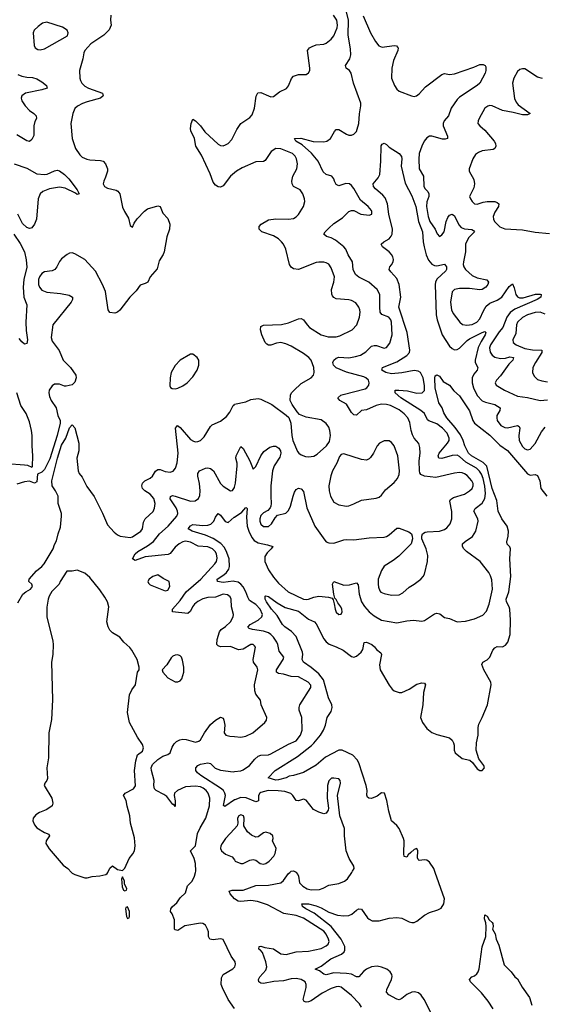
# Model space of a CAD drawing. Header units: inches. Extents: x 1649636 to 1815363, y 506543 to 641975.
# Tile 157 of 256: x 1708293 to 1712448, y 548952 to 556774. Entities that reach past the tile are written whole.
import ezdxf

# ---------------------------------------------------------------- set-up
doc = ezdxf.new("R2010")
doc.units = ezdxf.units.IN
doc.header["$MEASUREMENT"] = 0
for name, color, linetype in [('B7504', 7, 'Continuous'), ('B7505', 7, 'Continuous'), ('B7514', 7, 'Continuous'), ('B7515', 7, 'Continuous')]:
    doc.layers.add(name, color=color, linetype=linetype)

msp = doc.modelspace()

# ---------------------------------------------------------------- linework, layer by layer
at = {"layer": 'B7504', "color": 5}
for points, elevation in [([(1708704.3, 550000), (1708710, 549994), (1708730, 549983.8), (1708810, 549956.4), (1708830, 549956.4), (1708870, 549968.5), (1708930, 549972.7), (1708976.6, 549983.4), (1708989.5, 549990.5), (1708994, 550000)], 480), ([(1710000, 549298.4), (1709975.3, 549335.3), (1709910, 549466), (1709890, 549472), (1709830, 549463.5), (1709804.5, 549470), (1709794, 549490), (1709792.9, 549527.1), (1709786.4, 549550), (1709770, 549582), (1709750, 549595.3), (1709730, 549596.5), (1709605.5, 549574.5), (1709550, 549539.5), (1709530, 549543.7), (1709524.5, 549550), (1709522.4, 549622.4), (1709505.1, 549670), (1709492.3, 549690), (1709495.8, 549710), (1709508.9, 549730), (1709542.1, 549757.9), (1709570, 549796.9), (1709610, 549838.2), (1709627.8, 549892.2), (1709663.2, 549930), (1709683.1, 549970), (1709689.8, 550000)], 460), ([(1710000, 549790.5), (1709965.6, 549830), (1709957.2, 549850), (1709981.5, 549858.5), (1710000, 549858.7)], 440), ([(1710000, 548918), (1709949.7, 548989.7), (1709904.1, 549084.1), (1709896, 549110), (1709897.6, 549162.4), (1709909.7, 549190), (1709986.9, 549233.1), (1710000, 549246.3)], 460)]:
    msp.add_lwpolyline(points, dxfattribs=dict(at, elevation=elevation))
at = {"layer": 'B7504', "color": 5, "elevation": 480}
for points in [[(1709110, 549966), (1709102, 549950), (1709106.4, 549886.4), (1709118, 549858), (1709130, 549854), (1709142, 549858), (1709146, 549870), (1709126, 549910), (1709126, 549930)], [(1709150, 549726), (1709138, 549722), (1709134, 549710), (1709142, 549650), (1709150, 549634), (1709162, 549638), (1709166, 549650), (1709166, 549690)]]:
    msp.add_lwpolyline(points, close=True, dxfattribs=at)
at = {"layer": 'B7505', "color": 5}
for points, elevation in [([(1709018.4, 556810), (1709014.4, 556770), (1709019.3, 556730), (1709005.3, 556694.7), (1708962, 556650), (1708858.7, 556581.3), (1708812.1, 556530), (1708802.3, 556510), (1708795.8, 556464.2), (1708769.2, 556370), (1708770.2, 556310.2), (1708775.6, 556290), (1708786, 556270), (1708810, 556246), (1708840.4, 556230), (1708950, 556190.2), (1708955.5, 556170), (1708934.9, 556150), (1708830, 556122.2), (1708791.7, 556108.3), (1708752.6, 556087.4), (1708732.3, 556067.7), (1708714.2, 556030), (1708699.1, 555950), (1708710.2, 555830), (1708735.3, 555750), (1708770, 555699.3), (1708790, 555682), (1708825.9, 555665.9), (1708850, 555660.3), (1708936.5, 555656.5), (1708956.3, 555650), (1708975.8, 555630), (1708990.4, 555590), (1708990.4, 555570), (1708976.4, 555523.6), (1708960.7, 555490), (1708957.3, 555470), (1708966.8, 555450), (1708990, 555434.8), (1709059, 555419), (1709072, 555412), (1709090, 555390.8), (1709110, 555284.7), (1709125.5, 555250), (1709157.7, 555197.7), (1709170, 555138), (1709190, 555126), (1709202.3, 555157.7), (1709226.8, 555193.2), (1709285.8, 555254.2), (1709309.8, 555270.2), (1709390, 555295.5), (1709410.5, 555290.5), (1709430, 555236), (1709470, 555196), (1709487.7, 555150), (1709483.8, 555110), (1709463, 555050), (1709441.1, 554930), (1709434.6, 554910), (1709402.7, 554857.3), (1709386.4, 554793.6), (1709330.2, 554730), (1709310.4, 554690), (1709290, 554677.4), (1709250, 554664.5), (1709220.2, 554619.7), (1709168.2, 554570), (1709090, 554466.6), (1709070, 554449.5), (1709050, 554443.7), (1709010, 554449), (1708996, 554470), (1708975.5, 554615.5), (1708952.3, 554670), (1708895.2, 554775.2), (1708810, 554867.8), (1708730, 554914.7), (1708710, 554922.4), (1708690, 554920.5), (1708670.3, 554909.7), (1708626.4, 554873.6), (1708610, 554854), (1708588.7, 554810), (1708571.3, 554788.7), (1708550, 554778.3), (1708490, 554769.8), (1708470, 554757.2), (1708450, 554731.3), (1708442.2, 554710), (1708443.2, 554670), (1708450.3, 554650), (1708470, 554624.2), (1708510, 554610.3), (1708618.5, 554598.5), (1708685.5, 554585.5), (1708714, 554570), (1708713.4, 554550), (1708702.8, 554530), (1708557.1, 554350), (1708543.6, 554250), (1708550, 554220.7), (1708606, 554146), (1708639.5, 554070), (1708698, 554010), (1708738, 553950), (1708740.9, 553930), (1708730, 553895.1), (1708710, 553873.3), (1708662.4, 553862.4), (1708650, 553862.9), (1708610, 553878.4), (1708570, 553878.4), (1708550, 553866), (1708527, 553830), (1708523.7, 553810), (1708530, 553781), (1708543.7, 553750), (1708583, 553690), (1708596.3, 553630), (1708613.4, 553590), (1708614.9, 553570), (1708590.3, 553470), (1708533.4, 553286.6), (1708490, 553199.7), (1708470, 553178.3), (1708435.3, 553164.7), (1708430, 553104), (1708410, 553093.2), (1708370, 553107), (1708330, 553103.7), (1708270, 553083.7)], 480), ([(1708278.8, 556338.8), (1708310, 556325.6), (1708350, 556317.1), (1708395.1, 556315.1), (1708430, 556303.8), (1708470, 556281.6), (1708506, 556250), (1708510.6, 556230), (1708470, 556215.8), (1708338.8, 556190), (1708310, 556169), (1708305.8, 556150), (1708310.3, 556130), (1708337.6, 556090), (1708370, 556051.5), (1708405.5, 556030), (1708424.9, 556010), (1708425.5, 555990), (1708413.4, 555966.6), (1708404.6, 555930), (1708406, 555854), (1708390, 555822), (1708370, 555807), (1708350, 555811.8), (1708270, 555860.3)], 460), ([(1710000, 555557), (1709970, 555531.8), (1709910, 555453.2), (1709890, 555442.7), (1709870, 555446), (1709850, 555459.3), (1709830, 555484), (1709808.2, 555550), (1709739, 555699), (1709694, 555770), (1709682.6, 555830), (1709654.7, 555890), (1709649.7, 555910), (1709655.6, 555950), (1709670, 555984.7), (1709690, 555971), (1709730, 555930.4), (1709764.3, 555884.3), (1709870, 555786), (1709890, 555774.4), (1709910, 555772.4), (1709930, 555779.1), (1709950, 555791.7), (1709978.2, 555821.8), (1710000, 555864.1)], 480), ([(1708250, 555629), (1708350, 555595.2), (1708430, 555550.2), (1708490, 555543.5), (1708512.4, 555547.6), (1708570, 555574.7), (1708590, 555578.6), (1708610, 555574.7), (1708650, 555543.6), (1708683.6, 555510), (1708750, 555422), (1708764.7, 555390), (1708750, 555386.6), (1708736.9, 555396.9), (1708655, 555435), (1708610, 555443.2), (1708530, 555430.4), (1708476.9, 555410), (1708456.6, 555390), (1708440.8, 555350), (1708426.7, 555190), (1708410, 555149.2), (1708390, 555119.3), (1708382.5, 555117.5), (1708370, 555115.1), (1708350, 555123.7), (1708315.6, 555155.6), (1708278.9, 555230)], 460), ([(1708245.3, 555070), (1708297.4, 554997.4), (1708330.9, 554930.9), (1708345.1, 554865.1), (1708348.7, 554808.7), (1708325, 554710), (1708321.7, 554650), (1708326.3, 554570), (1708350.2, 554510), (1708342.7, 554370), (1708345.2, 554305.2), (1708355.2, 554230), (1708350, 554201.2), (1708330, 554196.2), (1708310, 554214.7), (1708290, 554240.5)], 460), ([(1708190, 553247.9), (1708330, 553238.4), (1708354, 553234), (1708390, 553218), (1708396, 553224), (1708398.7, 553310), (1708391.9, 553390), (1708391.1, 553470), (1708386.5, 553510), (1708370, 553580.7), (1708345.1, 553645.1), (1708303.1, 553710), (1708270.5, 553810.5)], 480), ([(1708278.5, 552141.5), (1708317, 552210), (1708342, 552230), (1708379.3, 552250), (1708396, 552270), (1708389.2, 552290), (1708366, 552310), (1708369.3, 552330), (1708425.4, 552394.6), (1708469.5, 552430.5), (1708487.5, 552452.5), (1708559.6, 552570), (1708570, 552604.7), (1708586.5, 552633.5), (1708597.6, 552690), (1708617.7, 552742.3), (1708625.6, 552830), (1708624.5, 552850), (1708599.5, 552930), (1708597.6, 552990), (1708578.4, 553030), (1708551.2, 553071.2), (1708548.7, 553110), (1708592.8, 553290), (1708626.2, 553393.8), (1708659.6, 553450), (1708688.2, 553531.8), (1708710, 553556), (1708730, 553532), (1708763, 553410), (1708763.8, 553350), (1708748.4, 553290), (1708758.7, 553190), (1708764.9, 553170), (1708790, 553138.8), (1708826.6, 553066.6), (1708885.1, 552985.1), (1708950, 552854.8), (1708990, 552760.7), (1709042.9, 552702.9), (1709070, 552681.6), (1709091.9, 552671.9), (1709170, 552661.6), (1709190, 552666.7), (1709255.6, 552710), (1709269.6, 552730), (1709277.3, 552782.7), (1709289.8, 552810), (1709352.9, 552867.1), (1709365.7, 552894.3), (1709369.8, 552930), (1709359.8, 552970), (1709330, 553004.2), (1709288.3, 553030), (1709269.2, 553049.2), (1709264.8, 553070), (1709268.8, 553091.2), (1709287.3, 553110), (1709330, 553131), (1709350, 553147.2), (1709371.4, 553188.6), (1709390, 553201.8), (1709410, 553200.6), (1709450, 553183.9), (1709490, 553179), (1709513.2, 553186.8), (1709532.9, 553210), (1709545.9, 553254.1), (1709553.7, 553330), (1709531.1, 553528.9), (1709548.7, 553551.3), (1709570, 553534.3), (1709650, 553438.9), (1709675.5, 553424.5), (1709690, 553420.7), (1709710, 553422.8), (1709730, 553432), (1709759.4, 553460.6), (1709810, 553542), (1709823.8, 553556.2), (1709890, 553584.2), (1709938, 553622), (1709963.6, 553656.4), (1709989.7, 553710), (1710000, 553717.6)], 480), ([(1710000, 551781.3), (1709970, 551793.4), (1709890, 551792.3), (1709870, 551799.7), (1709861.4, 551810), (1709863.2, 551850), (1709880.7, 551910), (1709896, 551930), (1709930, 551953.6), (1709968.4, 551990), (1709990.8, 552030), (1709992.5, 552050), (1709977, 552110), (1709973.3, 552170), (1709965.7, 552190), (1709945.7, 552205.7), (1709910, 552209.8), (1709850, 552185.2), (1709790, 552184.1), (1709750, 552173.6), (1709708.3, 552151.7), (1709682.5, 552130), (1709666.7, 552110), (1709650, 552075.8), (1709630, 552057.2), (1709509, 552070), (1709508, 552090), (1709570, 552159.4), (1709617.2, 552230), (1709733.8, 552330), (1709843.9, 552450), (1709856.3, 552470), (1709862.6, 552497.4), (1709858.5, 552530), (1709847.7, 552550), (1709826.8, 552570), (1709790, 552587), (1709712.8, 552592.8), (1709650, 552624.2), (1709610, 552630.4), (1709590, 552625.8), (1709560.2, 552610), (1709530, 552583.2), (1709490, 552534.5), (1709473.4, 552526.6), (1709290, 552505.7), (1709210, 552476.8), (1709189.8, 552490), (1709209.9, 552530), (1709231.6, 552550), (1709310, 552595), (1709357.3, 552630), (1709403.7, 552690), (1709474.3, 552750), (1709543, 552830), (1709549.2, 552850), (1709546.7, 552870), (1709536.2, 552896.2), (1709490, 552968), (1709492.5, 552987.5), (1709506.8, 552993.2), (1709530, 552990.1), (1709650, 552948.7), (1709687.1, 552952.9), (1709713.7, 552970), (1709725, 552995), (1709727.7, 553030), (1709723.1, 553090), (1709710, 553148.7), (1709709.8, 553170), (1709723.7, 553190), (1709770, 553210.2), (1709790, 553213.4), (1709810, 553208.1), (1709832.9, 553190), (1709889.4, 553090), (1709910, 553068), (1709970, 553030.4), (1709985.6, 553034.4), (1710000, 553057.7)], 460), ([(1710000, 552310.5), (1709990, 552312.5), (1709910, 552303.7), (1709865.1, 552310), (1709862.7, 552330), (1709916.2, 552363.8), (1709937.2, 552382.8), (1709956, 552410), (1709961.7, 552430), (1709957.1, 552490), (1709940.8, 552540.8), (1709921.3, 552581.3), (1709893.3, 552613.3), (1709831.8, 552651.8), (1709770, 552679.1), (1709664.5, 552710), (1709631.8, 552730), (1709650, 552752), (1709670, 552764.2), (1709750, 552756.8), (1709790, 552759.8), (1709813.1, 552766.9), (1709835.3, 552790), (1709850, 552823), (1709870, 552850.6), (1709890, 552838), (1709926.8, 552786.8), (1709950, 552778.9), (1709998.8, 552821.2), (1710000, 552822)], 440), ([(1708994, 550000), (1709010, 550034), (1709030, 550052), (1709070, 550022), (1709110, 550014), (1709130, 550034), (1709162.7, 550110), (1709192.6, 550147.4), (1709204.5, 550170), (1709211.5, 550210), (1709205.8, 550274.2), (1709173.6, 550390), (1709169.6, 550450), (1709146.3, 550526.3), (1709139.8, 550570), (1709118.3, 550610), (1709132.4, 550630), (1709196.7, 550663.3), (1709213.3, 550686.7), (1709205, 550810), (1709215, 550885), (1709230, 550934), (1709270, 550963.8), (1709276.8, 550990), (1709270, 551017), (1709230, 551073.6), (1709166.4, 551190), (1709149.6, 551270), (1709166.9, 551410), (1709185.4, 551450), (1709214, 551490), (1709230, 551591.3), (1709244, 551610), (1709244, 551630), (1709225.6, 551690), (1709185.5, 551765.5), (1709168, 551787.9), (1709120.5, 551830), (1709088.4, 551868.4), (1709030, 551902.6), (1709010, 551923.5), (1708995.1, 551950), (1708986, 551990), (1709002.9, 552110), (1708991.4, 552150), (1708970, 552185.3), (1708930, 552244.7), (1708850, 552343.6), (1708810, 552376.2), (1708750, 552401.2), (1708710, 552394), (1708667.1, 552392.9), (1708614.8, 552310), (1708606.8, 552290), (1708547.5, 552232.5), (1708526.4, 552193.6), (1708520.3, 552170), (1708510, 552106), (1708508.7, 552030), (1708556.9, 551836.9), (1708559.6, 551810), (1708555.6, 551730), (1708546, 551670), (1708553.4, 551370), (1708545.9, 551214.1), (1708523.6, 551110), (1708523.2, 550910), (1708507.9, 550830), (1708514.9, 550745.1), (1708510, 550729.2), (1708494, 550710), (1708488, 550690), (1708548.6, 550590), (1708556.2, 550550), (1708550, 550529.2), (1708539.5, 550520.5), (1708503.8, 550496.2), (1708450, 550477.1), (1708422.5, 550457.5), (1708399.7, 550430), (1708396.8, 550410), (1708410, 550376.9), (1708430, 550352.8), (1708490, 550317.4), (1708523.8, 550303.8), (1708528.7, 550290), (1708502.7, 550250), (1708499.5, 550230), (1708527.9, 550187.9), (1708638, 550058), (1708676, 550030), (1708704.3, 550000)], 480), ([(1709689.8, 550000), (1709692, 550010), (1709690.9, 550070), (1709679.8, 550110), (1709651.6, 550170), (1709689.8, 550210.2), (1709707.8, 550310), (1709726.6, 550353.4), (1709772.7, 550430), (1709801.6, 550530), (1709805.7, 550590), (1709790.7, 550630), (1709775.4, 550650), (1709752.5, 550670), (1709730, 550680.8), (1709690, 550685.7), (1709610, 550678.8), (1709547, 550650), (1709524.6, 550630), (1709522, 550610), (1709530.2, 550569.8), (1709530, 550524), (1709519.1, 550539.1), (1709510, 550540.7), (1709463, 550603), (1709439.6, 550619.6), (1709377.4, 550650), (1709363.8, 550663.8), (1709358.5, 550690), (1709361.1, 550730), (1709340.4, 550810), (1709339.3, 550830), (1709350, 550856.3), (1709390, 550897.7), (1709430, 550923.6), (1709470, 550935.5), (1709489.7, 550950.3), (1709504.5, 550995.5), (1709519.7, 551020.3), (1709540.2, 551039.8), (1709567, 551053), (1709590, 551058.2), (1709616.5, 551056.5), (1709690, 551035.5), (1709717.2, 551042.8), (1709730, 551053.4), (1709760.9, 551110), (1709810, 551176), (1709850, 551210.3), (1709890, 551233.4), (1709910, 551226), (1709916.4, 551210), (1709923.1, 551170), (1709918.8, 551110), (1709930.6, 551090.6), (1709962.4, 551082.4), (1710000, 551079.2)], 460), ([(1710000, 550575.5), (1709924.2, 550524.2), (1709912, 550532), (1709927.9, 550610), (1709924.6, 550630), (1709912.2, 550650), (1709889.9, 550670), (1709733.2, 550770), (1709705.8, 550790), (1709692.7, 550810), (1709694, 550830), (1709710, 550850.3), (1709730, 550859.2), (1709790, 550869.1), (1709810, 550865.3), (1709846.9, 550826.9), (1709890, 550812.1), (1709990, 550799.8), (1710000, 550800.9)], 440), ([(1710000, 550346.4), (1709930.3, 550270), (1709903.1, 550230), (1709892.7, 550210), (1709890.5, 550190.5), (1709897.1, 550170), (1709930, 550143.7), (1709983, 550123), (1710000, 550099.9)], 460)]:
    msp.add_lwpolyline(points, dxfattribs=dict(at, elevation=elevation))
for points, elevation in [([(1708510, 556755.3), (1708473.4, 556746.6), (1708438.9, 556721.1), (1708408.5, 556690), (1708401.1, 556670), (1708406.7, 556570), (1708416.3, 556550), (1708437, 556537), (1708454.4, 556534.4), (1708490, 556542.6), (1708673.6, 556646.4), (1708679.3, 556670), (1708669.2, 556690), (1708633.9, 556713.9)], 480), ([(1709670, 554117), (1709650, 554116.2), (1709570, 554069.6), (1709530, 554027), (1709498, 553970), (1709488.3, 553928.3), (1709486.4, 553866.4), (1709492.7, 553852.7), (1709504.9, 553844.9), (1709530, 553842.6), (1709550, 553847.8), (1709590, 553865.5), (1709625.1, 553890), (1709670, 553936.5), (1709704.8, 553990), (1709717.8, 554030), (1709716, 554070), (1709705.1, 554090)], 520), ([(1709390, 552365.2), (1709351.3, 552350), (1709321, 552330), (1709311.3, 552310), (1709316.9, 552296.9), (1709330, 552284.7), (1709450, 552238), (1709470, 552243), (1709486, 552270), (1709482, 552310), (1709434, 552334)], 480), ([(1709550, 551727.3), (1709530, 551726.6), (1709510, 551717.2), (1709496.7, 551703.3), (1709462.8, 551650), (1709426, 551610), (1709431, 551590), (1709470, 551544.7), (1709530, 551514.8), (1709550, 551514), (1709570, 551521), (1709582, 551538), (1709597.6, 551590), (1709596.9, 551630), (1709586.5, 551686.5), (1709578.4, 551710), (1709570, 551719.5)], 480)]:
    msp.add_lwpolyline(points, close=True, dxfattribs=dict(at, elevation=elevation))
at = {"layer": 'B7514', "color": 5}
for points, elevation in [([(1710000, 549858.7), (1710070, 549859.8), (1710170, 549895), (1710270, 549897.8), (1710370, 549917.8), (1710390, 549936.5), (1710430, 549991.6), (1710439.8, 550000)], 440), ([(1710490.9, 550000), (1710503.2, 549983.2), (1710510.2, 549970), (1710518.4, 549918.4), (1710543.7, 549890), (1710578.4, 549870), (1710610, 549860.9), (1710676.5, 549863.5), (1710706.2, 549873.8), (1710750, 549899.5), (1710830, 549912.4), (1710876, 549930), (1710898.4, 549950), (1710932.7, 550000)], 440), ([(1711568.8, 548870), (1711509.8, 548990), (1711484.5, 549024.5), (1711462.9, 549042.9), (1711431.6, 549051.6), (1711410, 549049.2), (1711370.2, 549030), (1711330, 548997.4), (1711310, 548988), (1711290, 548993.1), (1711226.5, 549026.5), (1711209.8, 549049.8), (1711211.5, 549070), (1711249.1, 549150), (1711253.5, 549173.5), (1711250.9, 549190), (1711239.3, 549210), (1711212.1, 549230), (1711170, 549246.2), (1711134.1, 549254.1), (1711090, 549250.7), (1711049.4, 549230), (1711027.1, 549212.9), (1710990, 549170.8), (1710970, 549170.6), (1710930.3, 549190.3), (1710890, 549197.3), (1710790, 549201.6), (1710730, 549186), (1710710, 549191.2), (1710677.3, 549217.3), (1710642, 549230), (1710690, 549254.7), (1710767.8, 549312.2), (1710851, 549350), (1710872.1, 549370), (1710877.6, 549382.4), (1710877, 549410), (1710848.9, 549470), (1710769.2, 549569.2), (1710634.9, 549674.9), (1710567.1, 549710), (1710540.4, 549730), (1710536, 549750), (1710589.2, 549750.8), (1710650, 549733.1), (1710690, 549718.1), (1710750, 549685), (1710819.6, 549659.6), (1710870, 549654.6), (1710910, 549657.5), (1710933.1, 549666.9), (1710970, 549699), (1710990.2, 549710.2), (1711010, 549707), (1711058.7, 549638.7), (1711070, 549627.2), (1711095.1, 549615.1), (1711150, 549615), (1711230, 549637.6), (1711290, 549642.9), (1711330, 549636), (1711390, 549606.7), (1711410, 549602), (1711430, 549603.2), (1711450, 549611.3), (1711510, 549659.6), (1711550, 549682.4), (1711616.8, 549703.2), (1711643.3, 549716.7), (1711666, 549750), (1711671.4, 549790), (1711596.5, 550000)], 420), ([(1711011.1, 548930), (1710995, 548955), (1710930, 549022.4), (1710850, 549087.7), (1710830, 549093.2), (1710810, 549092), (1710770, 549078), (1710698.5, 549041.5), (1710610, 548980.7), (1710590, 548970.8), (1710570, 548968), (1710554.9, 548974.9), (1710547.3, 548990), (1710570, 549086.8), (1710570.6, 549110), (1710561.8, 549130), (1710530, 549149.1), (1710490, 549155.8), (1710450, 549155.1), (1710390, 549138.3), (1710312.4, 549132.4), (1710230, 549118.3), (1710210, 549120.8), (1710194.7, 549130), (1710192, 549150), (1710202.5, 549170), (1710250, 549224.2), (1710257.6, 549250), (1710250.4, 549290), (1710223.8, 549363.8), (1710205.4, 549385.4), (1710194, 549390), (1710198, 549410), (1710210, 549412.7), (1710242.5, 549402.5), (1710310, 549392.9), (1710370, 549354), (1710411.8, 549348.2), (1710490, 549368.2), (1710590, 549373.8), (1710690, 549394.8), (1710730, 549416.6), (1710744.6, 549430), (1710752.2, 549450), (1710749.3, 549470), (1710728.7, 549510), (1710710, 549531.8), (1710550, 549635.9), (1710490, 549656.6), (1710393.4, 549673.4), (1710263.3, 549743.3), (1710184.5, 549770), (1710130, 549778), (1710050, 549769.8), (1710030, 549772.1), (1710000.5, 549790), (1710000, 549790.5)], 440), ([(1712056.2, 548916.2), (1712018, 548978), (1711963.7, 549043.7), (1711878, 549130), (1711869.3, 549150), (1711888.7, 549170), (1711910, 549179.3), (1711926.4, 549193.6), (1711937.4, 549210), (1711945.2, 549234.8), (1711969.8, 549409.8), (1711999.3, 549490), (1712002.7, 549570), (1711998.9, 549598.9), (1711987.8, 549630), (1711990, 549662), (1712010, 549651.3), (1712024, 549624), (1712050, 549602), (1712053.7, 549593.7), (1712056, 549570), (1712051.3, 549550), (1712073.2, 549513.2), (1712081, 549470), (1712102, 549422), (1712145.5, 549265.5), (1712201, 549210), (1712230.4, 549170.4), (1712250, 549154.8), (1712288.9, 549088.9), (1712346.7, 549006.7), (1712365.4, 548945.4)], 380), ([(1710000, 549246.3), (1710003.7, 549250), (1710009.6, 549270), (1710005.6, 549290), (1710000, 549298.4)], 460)]:
    msp.add_lwpolyline(points, dxfattribs=dict(at, elevation=elevation))
at = {"layer": 'B7515', "color": 5}
for points, elevation in [([(1710000, 553057.7), (1710000.9, 553059.1), (1710007.7, 553092.3), (1710020.8, 553230), (1710020.9, 553250), (1710011.6, 553290), (1710012.9, 553310), (1710050, 553384), (1710070, 553366.4), (1710122.2, 553270), (1710150, 553203), (1710170, 553224.9), (1710210, 553308.4), (1710235.1, 553344.9), (1710282.4, 553377.6), (1710310, 553386.2), (1710330, 553385), (1710353.9, 553370), (1710365.9, 553350), (1710369.4, 553330), (1710360.8, 553299.2), (1710315.4, 553230), (1710302.1, 553190), (1710289.6, 553070.4), (1710288.6, 552988.6), (1710293.4, 552930), (1710290.4, 552910), (1710284.4, 552895.6), (1710265.8, 552874.2), (1710230, 552856.3), (1710210, 552835.6), (1710201.6, 552810), (1710201.6, 552790), (1710210, 552766), (1710230, 552749.2), (1710270, 552747.9), (1710296, 552770), (1710323.9, 552816.1), (1710342.6, 552837.4), (1710410, 552854.4), (1710418, 552862), (1710430, 552875.5), (1710446.2, 552910), (1710466.2, 552990), (1710478.7, 553021.3), (1710490, 553041.6), (1710510, 553052.2), (1710530, 553048), (1710550, 553026.8), (1710575.6, 552895.6), (1710639, 552750), (1710718.2, 552638.2), (1710730, 552626.5), (1710750, 552617.6), (1710790, 552616.5), (1710870, 552641.3), (1710890, 552643.6), (1710950, 552641.1), (1711070, 552659), (1711190, 552662), (1711210, 552668.7), (1711230, 552682.4), (1711290, 552734.4), (1711310, 552735.8), (1711386.4, 552706.4), (1711406.8, 552690), (1711414, 552670), (1711416.3, 552650), (1711404.9, 552610), (1711308, 552512), (1711262.9, 552477.1), (1711190, 552432.8), (1711170, 552399.5), (1711142.4, 552330), (1711141.8, 552290), (1711146.4, 552266.4), (1711156.3, 552236.3), (1711164.9, 552225), (1711190, 552214.9), (1711250, 552201.5), (1711310, 552206.3), (1711338.6, 552221.4), (1711390, 552267), (1711429.5, 552290), (1711482, 552330), (1711500.5, 552350), (1711511.2, 552370), (1711534, 552470), (1711537.1, 552517.1), (1711525.6, 552570), (1711489.4, 552650), (1711489.2, 552670), (1711496, 552690), (1711517.4, 552702.6), (1711533.6, 552706.4), (1711630, 552710.2), (1711670, 552722.9), (1711690, 552736.9), (1711714.4, 552770), (1711727.9, 552810), (1711727.9, 552867.9), (1711711.3, 552948.7), (1711717.7, 552962.3), (1711741.4, 552978.6), (1711830, 553004), (1711870, 553030.3), (1711890, 553050.5), (1711896.8, 553070), (1711896.8, 553090), (1711888.7, 553110), (1711850, 553152.3), (1711830, 553167.3), (1711810, 553174.9), (1711790, 553177.5), (1711750, 553172.5), (1711602.2, 553137.8), (1711510, 553147.5), (1711480.9, 553160.9), (1711473.1, 553173.1), (1711470.5, 553190.5), (1711468.1, 553270), (1711477.3, 553330), (1711474.4, 553374.4), (1711467, 553407), (1711430, 553448.4), (1711416, 553476), (1711404.1, 553510), (1711393.3, 553573.3), (1711377.5, 553610), (1711350, 553641.8), (1711310, 553675), (1711240.5, 553710), (1711210, 553717.7), (1711170, 553719.6), (1711127, 553710), (1711050, 553674.8), (1711010, 553668.2), (1710970, 553631.6), (1710950, 553634.3), (1710930, 553654), (1710890, 553719.2), (1710838.4, 553750), (1710822, 553770), (1710845.1, 553790), (1710863.5, 553796.5), (1711038.4, 553841.6), (1711054, 553850), (1711069.7, 553870), (1711072.1, 553890), (1711064.8, 553910), (1711045.4, 553930), (1711030, 553937.2), (1710890, 553973.8), (1710809.2, 554009.2), (1710786.9, 554030), (1710782.2, 554050), (1710791.4, 554070), (1710810, 554086.1), (1710830, 554092.5), (1710910, 554087.9), (1710962.6, 554097.4), (1711002, 554110), (1711045.5, 554134.5), (1711090, 554180.3), (1711110, 554186.9), (1711130, 554185.8), (1711190, 554164.6), (1711209.7, 554170.3), (1711235.7, 554204.3), (1711255.2, 554270), (1711248.1, 554370), (1711242.5, 554390), (1711226.6, 554410), (1711171.6, 554431.6), (1711159.5, 554450), (1711154.9, 554490), (1711156, 554590), (1711135.4, 554630), (1711069.9, 554689.9), (1710987.9, 554727.9), (1710962.3, 554750), (1710943.8, 554790), (1710938.3, 554850), (1710905.2, 554905.2), (1710886.8, 554950), (1710868.8, 554970), (1710802.5, 555022.5), (1710770, 555039.9), (1710730.8, 555050.8), (1710709.7, 555070), (1710720.4, 555090), (1710750, 555119), (1710790, 555154), (1710859.1, 555200.9), (1710910, 555250.5), (1710930, 555258), (1710950, 555257.1), (1711006, 555230), (1711070, 555220.5), (1711091.7, 555228.3), (1711093.6, 555250), (1711090, 555259), (1711064.5, 555290), (1711001.5, 555341.5), (1710950, 555432.8), (1710930, 555458), (1710914, 555470), (1710886.6, 555473.4), (1710830, 555454.5), (1710810, 555463.7), (1710795.6, 555490), (1710791, 555511), (1710775.1, 555530), (1710730, 555544.2), (1710704.6, 555564.6), (1710664.8, 555650), (1710613.3, 555713.3), (1710539.1, 555779.1), (1710487, 555810), (1710479, 555830), (1710527.4, 555832.6), (1710627.3, 555807.3), (1710710, 555803.5), (1710735.6, 555810), (1710764.4, 555830), (1710795.4, 555884.6), (1710810, 555900.5), (1710830, 555901.3), (1710890, 555863.7), (1710910, 555855.8), (1710930, 555856.4), (1710950, 555864.9), (1710970, 555886.4), (1710976.7, 555903.3), (1710988.4, 555950), (1710993.5, 556026.5), (1711006.1, 556090), (1711005, 556110), (1710947.6, 556270), (1710929.1, 556349.1), (1710914, 556370), (1710889.7, 556390), (1710882.3, 556410), (1710917.5, 556462.5), (1710924.6, 556495.4), (1710921.8, 556541.8), (1710904.3, 556650), (1710906.5, 556770), (1710872.9, 556910)], 460), ([(1710000, 555864.1), (1710019, 555901), (1710051.8, 555950), (1710122, 555998), (1710141.5, 556018.5), (1710160.8, 556070), (1710173.3, 556166.7), (1710186.9, 556193.1), (1710210, 556194.4), (1710270, 556168.4), (1710290, 556162.4), (1710310, 556163.8), (1710358.6, 556201.4), (1710413.2, 556226.8), (1710430.8, 556249.2), (1710453.9, 556306.1), (1710470, 556325.5), (1710510, 556338), (1710570, 556339.1), (1710590, 556351), (1710598.4, 556370), (1710600.7, 556390), (1710580.7, 556530), (1710596, 556550), (1710618.2, 556561.8), (1710650, 556574.3), (1710710, 556580.8), (1710730, 556587.8), (1710770, 556618.9), (1710790, 556647), (1710816.5, 556710), (1710820.6, 556730), (1710815, 556770), (1710788.8, 556810)], 480), ([(1711023.7, 556803.7), (1711081.8, 556670), (1711120.5, 556600.5), (1711147.1, 556567.1), (1711175.3, 556555.3), (1711270, 556568), (1711287.3, 556567.3), (1711297.1, 556557.1), (1711300.7, 556550), (1711298.4, 556530), (1711264.9, 556450), (1711251.7, 556390), (1711248.5, 556310), (1711272.4, 556250), (1711290, 556222), (1711310, 556205.5), (1711408.5, 556168.5), (1711430, 556164.9), (1711448.7, 556170), (1711470, 556184.9), (1711520.2, 556239.8), (1711650, 556338.3), (1711670, 556346.3), (1711710, 556339.7), (1711750, 556344.2), (1711903.1, 556396.9), (1711950, 556419.1), (1711978.8, 556418.8), (1711994, 556410), (1711999.8, 556399.8), (1711999.1, 556370), (1711992.4, 556350), (1711950, 556269.4), (1711930.6, 556250), (1711790, 556159.4), (1711770, 556139.4), (1711723.9, 556070), (1711703.2, 556010), (1711667.9, 555970), (1711659.7, 555950), (1711660.2, 555930), (1711693.1, 555850), (1711693, 555830), (1711675.9, 555824.1), (1711654.3, 555825.7), (1711570, 555849.9), (1711550, 555847.5), (1711530, 555835.5), (1711509.6, 555810), (1711489.1, 555770), (1711470.1, 555710), (1711464.9, 555664.9), (1711469.4, 555589.4), (1711502, 555530), (1711506.2, 555450), (1711515.8, 555430), (1711536.5, 555410), (1711546.8, 555390), (1711544.8, 555370), (1711530, 555326.6), (1711527.2, 555290), (1711539.8, 555210), (1711554.6, 555170), (1711596.1, 555110), (1711612.8, 555072.8), (1711630, 555053), (1711650, 555063.7), (1711668.2, 555090), (1711682.5, 555170), (1711697, 555203), (1711710, 555222.4), (1711730, 555230.4), (1711750, 555215.3), (1711784.5, 555144.5), (1711803.8, 555123.8), (1711830, 555113), (1711886.3, 555106.3), (1711900.4, 555100.4), (1711908.4, 555090), (1711859.7, 555040.3), (1711837.1, 554990), (1711836.9, 554930), (1711820.7, 554850), (1711819.7, 554830), (1711825.2, 554810), (1711837.7, 554790), (1711890, 554743.2), (1711930, 554723.2), (1712008, 554708), (1712020.7, 554690), (1712015.5, 554670), (1711999.3, 554650), (1711970, 554629.7), (1711950, 554627.7), (1711870, 554638), (1711790, 554639.1), (1711748.6, 554631.4), (1711730, 554611.8), (1711719, 554530), (1711726, 554470), (1711740.4, 554440.4), (1711792.3, 554372.3), (1711812.9, 554352.9), (1711846.8, 554346.8), (1711890, 554353.6), (1711926.4, 554370), (1711950, 554396.9), (1711979, 554461), (1712002.2, 554497.8), (1712030, 554520.9), (1712090, 554544.7), (1712126.2, 554570), (1712184.9, 554655.1), (1712210, 554674.8), (1712224.7, 554644.7), (1712236.3, 554590), (1712250, 554572), (1712265.2, 554565.2), (1712296.6, 554563.4), (1712392.6, 554592.6), (1712430, 554594.9), (1712438, 554590), (1712435.3, 554570), (1712406.7, 554550), (1712230, 554475.5), (1712191.7, 554448.3), (1712164.8, 554410), (1712134.3, 554330), (1712104.6, 554295.4), (1712034.7, 554190), (1712028.3, 554168.3), (1712032, 554132), (1712048, 554108), (1712070, 554092.6), (1712116.2, 554083.8), (1712154.1, 554085.9), (1712190, 554094.5), (1712218.7, 554090), (1712212.2, 554070), (1712181.9, 554038.1), (1712115.8, 553944.2), (1712084.9, 553910), (1712072.7, 553890), (1712081.6, 553870), (1712148.5, 553830), (1712250, 553784.2), (1712330, 553772.3), (1712430, 553749.4), (1712490, 553755)], 460), ([(1712450, 556307.8), (1712410, 556317.8), (1712310, 556382.7), (1712290, 556384.7), (1712270, 556377.2), (1712250, 556361.3), (1712221.5, 556310), (1712210.2, 556270), (1712228, 556148), (1712240, 556120), (1712256.4, 556096.4), (1712350.5, 556030), (1712330, 556018.7), (1712290, 556018.2), (1712217.3, 556037.3), (1712130, 556053.1), (1712050, 556090.6), (1712030, 556091.4), (1712013.8, 556086.2), (1711991.6, 556070), (1711946, 555990), (1711938, 555970), (1711936.4, 555950), (1711950.4, 555930), (1711990, 555896.5), (1712064.4, 555810), (1712076.4, 555790), (1712079.3, 555770), (1712070.6, 555750), (1712057.2, 555742.8), (1711970, 555731.4), (1711941.1, 555718.9), (1711917.7, 555702.3), (1711896.1, 555670), (1711865.3, 555590), (1711866.4, 555570), (1711903.6, 555503.6), (1711909.3, 555470), (1711902.1, 555437.9), (1711870.2, 555370), (1711876, 555350), (1711890, 555328.7), (1711910, 555312.2), (1711930, 555307.6), (1711976.4, 555323.6), (1712010, 555329.4), (1712070, 555330.2), (1712090, 555322.6), (1712100.9, 555310), (1712100.7, 555290), (1712070, 555245.4), (1712056, 555210), (1712058.8, 555190), (1712068.1, 555170), (1712110, 555127.9), (1712150, 555111.4), (1712290, 555106), (1712390, 555086), (1712504.5, 555075.5)], 480), ([(1710000, 552822), (1710058.7, 552861.3), (1710090, 552897.6), (1710096.7, 552896.7), (1710100.5, 552890), (1710097.4, 552822.6), (1710101.4, 552750), (1710114.6, 552710), (1710139.8, 552659.8), (1710157.9, 552637.9), (1710190, 552618.3), (1710263.4, 552603.4), (1710304.9, 552590), (1710293.1, 552570), (1710261.2, 552538.8), (1710241.4, 552510), (1710241.2, 552470), (1710270, 552402.8), (1710310, 552345.4), (1710350, 552298), (1710426.7, 552230), (1710550, 552171.8), (1710570, 552167.5), (1710589.8, 552170.2), (1710632.2, 552187.8), (1710670, 552193.7), (1710747.7, 552187.7), (1710778, 552178), (1710785.8, 552165.8), (1710794, 552134), (1710800.4, 552090), (1710810, 552066.8), (1710830, 552047.7), (1710850, 552051.3), (1710856.2, 552070), (1710854.7, 552090), (1710847, 552110), (1710821.7, 552141.7), (1710810, 552168.7), (1710799, 552179), (1710789.3, 552209.3), (1710779.6, 552290), (1710790, 552310.6), (1710870, 552281.7), (1710915.4, 552284.6), (1710970, 552301.6), (1710983.4, 552283.4), (1710991.3, 552210), (1711011.5, 552150), (1711033.2, 552113.2), (1711070, 552071.1), (1711110, 552039.2), (1711170, 552005), (1711290, 551981.8), (1711370, 551999.6), (1711422.8, 552002.8), (1711490, 551997.1), (1711510, 552000.5), (1711590, 552054.4), (1711610, 552059.3), (1711633.5, 552053.5), (1711670, 552025.5), (1711710, 552015.8), (1711770, 551991.8), (1711836.7, 551996.7), (1711910, 552015.3), (1711975.2, 552044.8), (1712004.2, 552075.8), (1712024.1, 552130), (1712052, 552250), (1712045.2, 552325.2), (1712035.9, 552355.9), (1712021.6, 552381.6), (1711952.8, 552470), (1711845.6, 552550), (1711823.6, 552570), (1711812, 552590), (1711814.5, 552610), (1711834.5, 552630), (1711891.8, 552668.2), (1711919.6, 552710), (1711938.3, 552790), (1711936, 552810), (1711903.8, 552870), (1711913.6, 552890), (1711970, 552934.5), (1711991, 552970), (1711995.5, 553010), (1711990, 553069.6), (1711976.4, 553130), (1711963.9, 553163.9), (1711948.5, 553188.5), (1711924.2, 553210), (1711839.8, 553259.8), (1711790, 553304.1), (1711770, 553313.5), (1711730, 553310.8), (1711650, 553287.2), (1711624.7, 553290), (1711619.3, 553310), (1711626.8, 553330), (1711694.4, 553410), (1711706, 553430), (1711707.9, 553450), (1711691.1, 553490), (1711653.7, 553530), (1711610, 553564.2), (1711546.1, 553586.1), (1711536.2, 553596.2), (1711510, 553644.6), (1711481, 553670), (1711323.7, 553770), (1711278.3, 553810), (1711279, 553830), (1711307.9, 553832.1), (1711375.6, 553824.4), (1711450, 553807.5), (1711493.7, 553810), (1711510.8, 553829.2), (1711512.3, 553867.7), (1711500.3, 553930), (1711480.2, 553970), (1711461.9, 553981.9), (1711430, 553986.3), (1711330, 553967.6), (1711250, 553960.1), (1711203.5, 553970), (1711171.2, 553990), (1711176.9, 554010), (1711290, 554056.9), (1711370, 554105.3), (1711390.7, 554129.3), (1711394.7, 554150), (1711372.6, 554290), (1711307.1, 554490), (1711321.8, 554570), (1711309.5, 554669.5), (1711290, 554717.2), (1711242.3, 554770), (1711229.7, 554790), (1711234.7, 554810), (1711250, 554826.7), (1711261.1, 554850), (1711263.7, 554870), (1711260.2, 554890), (1711249.8, 554910), (1711230.9, 554930.9), (1711177.4, 554970), (1711168, 554990), (1711187.3, 555010), (1711230, 555034.3), (1711246.9, 555053.1), (1711254.4, 555070), (1711256.5, 555110), (1711227.7, 555230), (1711218.3, 555310), (1711199.4, 555359.4), (1711181.2, 555381.2), (1711120.5, 555430), (1711106, 555450), (1711102, 555470), (1711143.5, 555516.5), (1711154.9, 555545.1), (1711165.2, 555650), (1711167.7, 555772.3), (1711174, 555786), (1711190, 555792), (1711210, 555782.8), (1711230, 555760.7), (1711310.5, 555710.5), (1711327.7, 555687.7), (1711331.8, 555670), (1711327, 555610), (1711356.7, 555476.7), (1711410, 555375.3), (1711441.9, 555290), (1711463.8, 555170), (1711495.3, 555090), (1711500.1, 555010), (1711507.9, 554970), (1711525.7, 554905.8), (1711543.3, 554863.3), (1711570, 554830.9), (1711590, 554820.6), (1711610, 554819), (1711670, 554833.1), (1711687.2, 554810), (1711686, 554790), (1711680.5, 554779.5), (1711610, 554712.1), (1711598.9, 554690), (1711595.4, 554670), (1711604.5, 554430), (1711612.7, 554390), (1711651.8, 554270), (1711710, 554180.9), (1711730, 554161.2), (1711750, 554151.5), (1711770, 554153.4), (1711790, 554164.7), (1711850, 554224.6), (1711870, 554238.6), (1711970, 554289), (1711990, 554296.9), (1711998, 554290), (1711993.6, 554270), (1711961.4, 554218.6), (1711939.1, 554170), (1711913, 554070), (1711913.5, 554050), (1711935.6, 554010), (1711929, 553990), (1711902.5, 553957.5), (1711891.1, 553928.9), (1711890.7, 553890), (1711900.1, 553850), (1711929.3, 553789.3), (1711970, 553747.1), (1711995.7, 553735.7), (1712070, 553716.1), (1712111.6, 553690), (1712109.1, 553670), (1712087.5, 553630), (1712085, 553610), (1712090.2, 553590), (1712119.1, 553550), (1712150, 553534.2), (1712170, 553532.4), (1712250, 553550.2), (1712263.1, 553543.1), (1712269, 553529), (1712261, 553470), (1712265.1, 553430), (1712290, 553384.2), (1712310, 553364.3), (1712330, 553356.6), (1712350, 553362.7), (1712390, 553406.7), (1712441.3, 553498.7), (1712470, 553536.6)], 440), ([(1710000, 553717.6), (1710001.4, 553718.6), (1710090, 553738.7), (1710130, 553756.5), (1710190, 553764.4), (1710210, 553760.4), (1710296.7, 553716.7), (1710412.5, 553632.5), (1710432.5, 553612.5), (1710448.8, 553568.8), (1710455.2, 553470), (1710465.6, 553430), (1710502.8, 553342.8), (1710511, 553331), (1710530, 553317.8), (1710564.9, 553304.9), (1710590, 553301.2), (1710632.5, 553307.5), (1710657.1, 553322.9), (1710732.3, 553390), (1710757.2, 553422.8), (1710765.1, 553470), (1710758.7, 553510), (1710750, 553536), (1710730, 553565.1), (1710690, 553594), (1710570, 553617.4), (1710518.3, 553638.3), (1710498, 553658), (1710458.3, 553718.3), (1710442.9, 553750), (1710445.6, 553790), (1710455.1, 553810), (1710471.7, 553828.3), (1710530, 553882.6), (1710610, 553928.8), (1710628, 553950), (1710633.7, 553970), (1710630.9, 554010), (1710609.8, 554070), (1710591.6, 554091.6), (1710550, 554121.4), (1710450, 554181.7), (1710410, 554200.2), (1710370, 554208.4), (1710335.3, 554204.7), (1710289.7, 554189.7), (1710270, 554189.6), (1710256.9, 554196.9), (1710244.5, 554210), (1710217.6, 554270), (1710208, 554310), (1710210, 554336), (1710230, 554347.7), (1710373.5, 554353.5), (1710430, 554365.3), (1710510, 554398.3), (1710530, 554400.3), (1710550.2, 554390.3), (1710578, 554350), (1710597.7, 554330), (1710690, 554270.2), (1710745, 554255), (1710810, 554253.6), (1710838, 554262), (1710936.3, 554310), (1710972.1, 554350), (1710995.1, 554410), (1710999.8, 554450), (1710997.2, 554470), (1710990, 554491.6), (1710964.2, 554524.2), (1710930, 554544.2), (1710910, 554549.8), (1710810, 554557.2), (1710790, 554568.2), (1710780.8, 554580.8), (1710774.5, 554594.5), (1710771.7, 554630), (1710791.6, 554690), (1710795.9, 554730), (1710770, 554803.6), (1710750, 554831.3), (1710730, 554842.6), (1710710, 554846.9), (1710670, 554846.9), (1710650, 554844), (1710510.2, 554789.8), (1710470, 554794.7), (1710450, 554807.8), (1710438.5, 554830), (1710408.2, 554950), (1710389.1, 554990), (1710374.3, 555010), (1710350, 555032.2), (1710310, 555057.1), (1710218, 555090), (1710195.6, 555110), (1710196.9, 555130), (1710213.6, 555150), (1710270, 555184.2), (1710330, 555192), (1710429.7, 555190.3), (1710470, 555195.8), (1710490, 555206.7), (1710510, 555226), (1710548.4, 555290), (1710559.8, 555330), (1710558.2, 555350), (1710545.1, 555390), (1710522, 555422), (1710469.8, 555449.8), (1710459.8, 555470), (1710456.1, 555490), (1710465, 555530), (1710495.3, 555590), (1710500.7, 555630), (1710493.6, 555670), (1710483.5, 555690), (1710461.1, 555710), (1710370, 555749.1), (1710330, 555749.8), (1710292.8, 555727.1), (1710244.5, 555655.5), (1710230, 555648.7), (1710170, 555645.5), (1710062, 555598), (1710015.5, 555570), (1710000, 555557)], 480), ([(1712470, 554434.9), (1712430, 554449.4), (1712390, 554447.9), (1712330.2, 554430), (1712290, 554409.2), (1712250.8, 554370), (1712243.4, 554350), (1712238.4, 554281.6), (1712214.2, 554230), (1712217.3, 554210), (1712240.2, 554190), (1712310, 554162.1), (1712370, 554151), (1712444, 554150), (1712444.2, 554130), (1712393.4, 554050), (1712373.4, 554010), (1712370.2, 553970), (1712382.2, 553942.2), (1712410, 553916.9), (1712444.3, 553904.3), (1712490, 553897.3)], 480), ([(1711596.5, 550000), (1711585.8, 550030), (1711550, 550082), (1711530, 550097.4), (1711510, 550099.7), (1711470, 550095.1), (1711461.8, 550101.8), (1711455.6, 550115.6), (1711459.2, 550170), (1711451.1, 550191.1), (1711430, 550181.1), (1711401.4, 550158.6), (1711380.3, 550139.7), (1711370, 550122), (1711350, 550126), (1711346.6, 550146.6), (1711349.6, 550249.6), (1711345.1, 550270), (1711309.6, 550350), (1711292, 550372), (1711249.6, 550410), (1711226.5, 550486.5), (1711210.9, 550570), (1711194.3, 550630), (1711170, 550632.3), (1711135.6, 550604.4), (1711090, 550588.3), (1711069, 550589), (1711058.3, 550598.3), (1711052.5, 550612.5), (1711054.5, 550650), (1711048.6, 550690), (1710989.1, 550869.1), (1710975, 550895), (1710940.5, 550930), (1710856.3, 550970), (1710830, 550971.2), (1710723.6, 550916.4), (1710650, 550852), (1710550, 550794.5), (1710470, 550769), (1710435.9, 550764.1), (1710410.7, 550750), (1710350, 550734.7), (1710330, 550732.6), (1710269.2, 550750), (1710322.9, 550810), (1710500.5, 550919.5), (1710613.2, 551006.8), (1710632.7, 551027.3), (1710683.2, 551090), (1710709, 551130), (1710724.8, 551170), (1710738, 551230), (1710770, 551277.3), (1710777.7, 551310), (1710773.7, 551330), (1710747.9, 551387.9), (1710708.8, 551530), (1710670, 551577.4), (1710610, 551628.2), (1710549.7, 551670), (1710538.2, 551690), (1710544.5, 551730), (1710540.2, 551750), (1710490, 551873.1), (1710453.7, 551913.7), (1710402, 551950), (1710381.1, 551970), (1710340, 552040), (1710295.7, 552090), (1710254.2, 552150), (1710244.1, 552170), (1710244.9, 552195.1), (1710250, 552198.4), (1710270, 552191.2), (1710340.3, 552140.3), (1710403.9, 552103.9), (1710510, 552075.4), (1710590, 552011.5), (1710637.4, 551990), (1710650, 551975.3), (1710710, 551856.5), (1710730, 551831.2), (1710754.2, 551814.2), (1710810, 551792.3), (1710864.2, 551764.2), (1710930, 551714.7), (1710950, 551709.3), (1710970, 551716.5), (1711008.6, 551750), (1711019.8, 551770), (1711032.7, 551827.3), (1711050, 551828.2), (1711092, 551810), (1711113.2, 551793.2), (1711130.2, 551770.2), (1711163.4, 551743.4), (1711170.3, 551730.3), (1711152.3, 551650), (1711158.2, 551610), (1711230, 551487.7), (1711254.3, 551454.3), (1711270, 551443.1), (1711309, 551429), (1711330, 551430.3), (1711390, 551456.8), (1711450, 551495.9), (1711490, 551506.7), (1711510, 551502.8), (1711518, 551490), (1711503.6, 551430), (1711499, 551330), (1711480.3, 551230), (1711494.9, 551190), (1711530, 551143.7), (1711570, 551111.7), (1711610, 551095.3), (1711710, 551068), (1711730.5, 551050), (1711740.5, 551030), (1711748, 551010), (1711747.7, 550970), (1711756, 550950), (1711810, 550904.9), (1711870.3, 550890.4), (1711892.1, 550872.1), (1711930, 550823.8), (1711950, 550810.6), (1711970, 550810.8), (1711989.2, 550830), (1711983.7, 550850), (1711943.3, 550903.3), (1711922.4, 550970), (1711924.5, 551030), (1711938.7, 551090), (1711936.9, 551150), (1711942.5, 551177.5), (1711970, 551230.6), (1712011.9, 551330), (1712042.5, 551490), (1712038.4, 551510), (1711983.9, 551610), (1711967.7, 551652.3), (1711974, 551670), (1712010, 551688.4), (1712029.7, 551710), (1712054.8, 551765.2), (1712070, 551785.3), (1712090, 551794), (1712130, 551792.6), (1712155.7, 551804.3), (1712175, 551830), (1712193, 551890), (1712195.3, 552004.7), (1712188.4, 552090), (1712184.5, 552110), (1712162.8, 552150), (1712161.6, 552170), (1712182.9, 552230), (1712197.6, 552350), (1712188.5, 552491.5), (1712196.2, 552570), (1712190, 552585.1), (1712168.7, 552608.7), (1712166.3, 552626.3), (1712177, 552670), (1712179.9, 552710), (1712169.1, 552750), (1712126.1, 552810), (1712097.5, 552870), (1712086.2, 552953.8), (1712049.1, 553050), (1712006.5, 553226.5), (1711977.2, 553257.2), (1711884.8, 553310), (1711862.2, 553330), (1711830.8, 553390), (1711818.4, 553430), (1711796.9, 553476.9), (1711755.1, 553535.1), (1711688.4, 553610), (1711666, 553650), (1711650.8, 553690.8), (1711624.2, 553730), (1711596.5, 553850), (1711592.9, 553927.1), (1711596.4, 553943.6), (1711610, 553952), (1711630, 553941), (1711660.7, 553900.7), (1711710, 553870.4), (1711745.1, 553825.1), (1711790, 553786), (1711870, 553668), (1711894.9, 553590), (1711908.1, 553568.1), (1712030, 553473.8), (1712110, 553392.8), (1712170, 553352.3), (1712330, 553167.4), (1712350, 553157), (1712390, 553161.6), (1712410, 553153.4), (1712426.9, 553110), (1712435.5, 553050), (1712483.6, 552990)], 420), ([(1710000, 550800.9), (1710050, 550806.3), (1710070, 550815), (1710121.1, 550850), (1710161.4, 550898.6), (1710190, 550923.6), (1710210, 550931.1), (1710270, 550932.7), (1710290, 550940.6), (1710430, 551019.3), (1710490, 551045.6), (1710526, 551090), (1710539.4, 551130), (1710536.2, 551230), (1710516.1, 551290), (1710514.2, 551310), (1710521, 551330), (1710608, 551470), (1710607.8, 551487.8), (1710586, 551510), (1710510, 551552.4), (1710450, 551557), (1710390, 551575.3), (1710350, 551581.4), (1710335.1, 551590), (1710334.5, 551610), (1710387.3, 551690), (1710392.4, 551710), (1710357, 551757), (1710346.2, 551810), (1710336.2, 551830), (1710309.8, 551870), (1710290.6, 551890), (1710270, 551902.9), (1710230, 551917.1), (1710142.7, 551930), (1710118.4, 551938.4), (1710107.8, 551947.8), (1710126.4, 551970), (1710190, 552004.8), (1710218.9, 552030), (1710223.2, 552050), (1710204.2, 552090), (1710170, 552127.3), (1710120.4, 552160.4), (1710106.1, 552186.1), (1710092.1, 552230), (1710070, 552269.1), (1710050, 552290.9), (1710030, 552304.8), (1710000, 552310.5)], 440), ([(1710000, 551079.2), (1710050, 551074.9), (1710090, 551082), (1710146.9, 551110), (1710242.9, 551190), (1710255.1, 551210), (1710256.9, 551230), (1710214, 551330), (1710207.3, 551367.3), (1710170, 551416), (1710161.1, 551441.1), (1710159.8, 551490), (1710186, 551610), (1710180.4, 551630), (1710152.3, 551670), (1710148.4, 551690), (1710167, 551790), (1710160.5, 551800.5), (1710150, 551811.1), (1710130, 551809.5), (1710070, 551772.2), (1710031.5, 551768.5), (1710000, 551781.3)], 460), ([(1710932.7, 550000), (1710939.6, 550010), (1710951.6, 550030), (1710949.6, 550050), (1710913.6, 550110), (1710889.6, 550170), (1710876.4, 550290), (1710875.4, 550350), (1710838.3, 550450), (1710819.7, 550610), (1710844.7, 550710), (1710841.6, 550730), (1710830, 550742.9), (1710790.5, 550749.5), (1710772.7, 550747.3), (1710750, 550728.7), (1710740.4, 550690), (1710737.6, 550590), (1710748.2, 550510), (1710746, 550494), (1710730.7, 550470), (1710710, 550466), (1710670, 550477.4), (1710630, 550499.7), (1710570, 550573.3), (1710550, 550582.4), (1710510, 550569.7), (1710490, 550571.5), (1710464.8, 550610), (1710447.5, 550627.5), (1710401.9, 550641.9), (1710349, 550649), (1710269.3, 550650.7), (1710210, 550635.5), (1710201.2, 550630), (1710190.2, 550610), (1710190.2, 550569.8), (1710177.8, 550562.2), (1710170, 550560.9), (1710092.8, 550592.8), (1710050, 550595.7), (1710002.7, 550577.3), (1710000, 550575.5)], 440), ([(1710000, 550099.9), (1710007.3, 550090), (1710050, 550070.4), (1710070, 550070.4), (1710122.2, 550097.8), (1710150, 550103.6), (1710170, 550096.5), (1710203.8, 550070), (1710230, 550065.4), (1710250, 550071.3), (1710276.8, 550090), (1710314.2, 550130), (1710325.3, 550150), (1710331, 550190), (1710302, 550250), (1710309.4, 550270), (1710306, 550290), (1710284, 550310), (1710250, 550318.7), (1710230, 550313.3), (1710190, 550281.3), (1710170, 550280.5), (1710135.1, 550295), (1710103.5, 550323.5), (1710075.6, 550370), (1710078, 550430), (1710071.5, 550450), (1710050, 550456.9), (1710034.8, 550450), (1710024.6, 550430), (1710026.7, 550390), (1710021.6, 550370), (1710000, 550346.4)], 460), ([(1710439.8, 550000), (1710450, 550008.8), (1710470, 550013.4), (1710490, 550001.3), (1710490.9, 550000)], 440)]:
    msp.add_lwpolyline(points, dxfattribs=dict(at, elevation=elevation))
at = {"layer": 'B7515', "color": 5, "elevation": 480}
msp.add_lwpolyline([(1711190, 553429.6), (1711154, 553410), (1711135.5, 553390), (1711106.4, 553330), (1711083, 553297), (1711070, 553285.1), (1711050, 553275.8), (1711010, 553279.8), (1710870, 553325.6), (1710850, 553320.9), (1710836.5, 553303.5), (1710814.6, 553250), (1710778.5, 553190), (1710765.4, 553150), (1710750.2, 553070), (1710753.4, 553030), (1710763.6, 552990), (1710790, 552942.4), (1710830, 552921.1), (1710890, 552910.3), (1710910, 552913.1), (1710950, 552929.2), (1711010, 552956.5), (1711127.2, 552972.8), (1711150, 552980.7), (1711170, 552997.3), (1711200.8, 553039.2), (1711270, 553097.6), (1711297.4, 553130), (1711310, 553161), (1711313.5, 553190), (1711299.8, 553310), (1711270, 553389.3), (1711250, 553416.2), (1711230, 553429.6)], close=True, dxfattribs=at)

doc.saveas('drawing.dxf')
